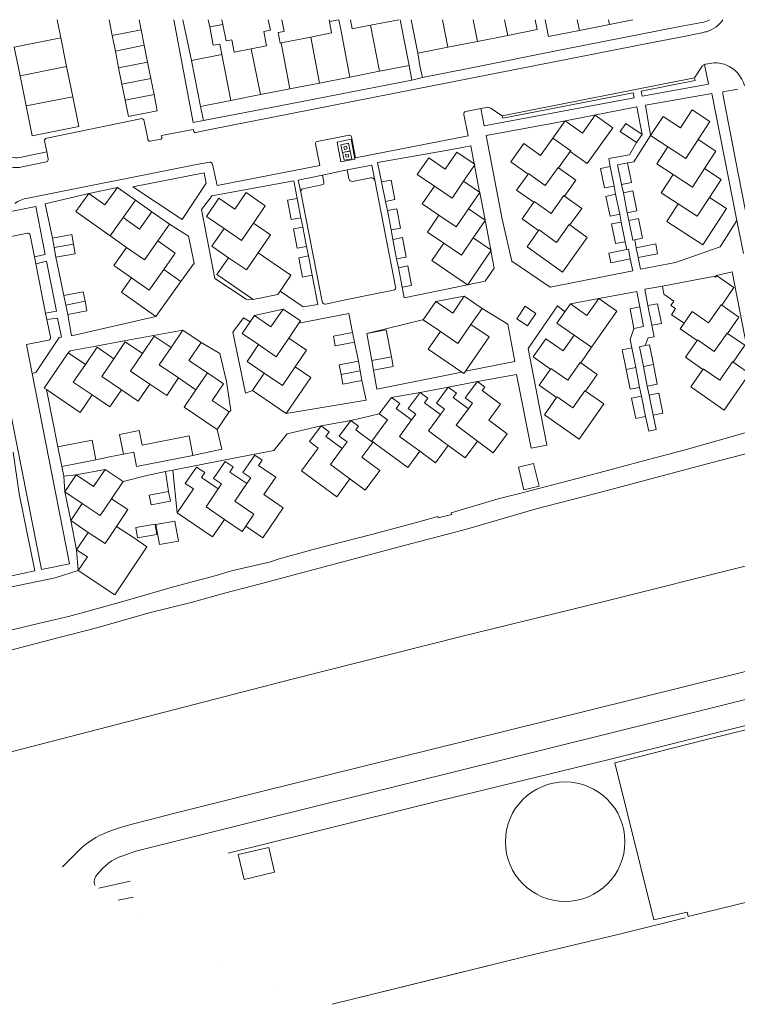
# Model space of a CAD drawing. Header units: metres. Extents: x 89500 to 94494, y 464000 to 469000.
# Tile 32 of 61: x 90161 to 90304, y 466304 to 466500. Entities that reach past the tile are written whole.
import ezdxf

# ---------------------------------------------------------------- set-up
doc = ezdxf.new("R2010")
doc.units = ezdxf.units.M
for name, color, linetype, lineweight in [('B01', 251, 'Continuous', 15), ('B02', 251, 'Continuous', 15), ('B03', 251, 'Continuous', 15), ('B07', 251, 'Continuous', 15), ('Q19', 251, 'Continuous', 15), ('T00', 251, 'Continuous', 15), ('T07', 251, 'Continuous', 15), ('T20', 251, 'Continuous', 15), ('V00', 251, 'Continuous', 15), ('V01', 251, 'Continuous', 15), ('V02', 251, 'Continuous', 15), ('W01', 251, 'Continuous', 15)]:
    doc.layers.add(name, color=color, linetype=linetype, lineweight=lineweight)

msp = doc.modelspace()

# ---------------------------------------------------------------- linework, layer by layer
at = {"layer": 'B01'}
for points in [[(90168.904, 466500), (90169.635, 466496.395)], [(90179.868, 466496.865), (90179.246, 466500)], [(90185.225, 466500), (90185.621, 466498.006)], [(90198.948, 466500), (90199.223, 466498.563)], [(90201.849, 466499.04), (90201.665, 466500)], [(90202.468, 466495.807), (90201.849, 466499.04)], [(90210.527, 466494.829), (90209.952, 466497.626), (90211.283, 466497.9), (90210.851, 466500)], [(90213.569, 466500), (90214.045, 466497.683), (90212.802, 466497.427), (90213.227, 466495.36)], [(90223.035, 466499.643), (90222.971, 466500)], [(90223.441, 466497.367), (90223.035, 466499.643)], [(90227.213, 466500), (90227.539, 466498.173)], [(90227.539, 466498.173), (90231.206, 466498.894)], [(90231.206, 466498.894), (90236.813, 466499.996)], [(90236.813, 466499.996), (90236.833, 466500)], [(90237.069, 466500), (90238.856, 466490.912)], [(90240.564, 466493.354), (90239.254, 466500)], [(90263.898, 466500), (90264.286, 466498.028), (90258.441, 466496.876)], [(90272.679, 466497.868), (90266.565, 466496.64), (90265.89, 466500)], [(90278.659, 466499.069), (90272.679, 466497.868)], [(90283.298, 466500), (90278.659, 466499.069)], [(90180.482, 466493.766), (90179.868, 466496.865)], [(90185.621, 466498.006), (90186.235, 466494.907)], [(90199.223, 466498.563), (90199.924, 466494.905)], [(90219.317, 466496.557), (90223.441, 466497.367)], [(90258.441, 466496.876), (90252.451, 466495.696)], [(90169.635, 466496.395), (90170.786, 466490.717)], [(90186.235, 466494.907), (90186.894, 466491.587)], [(90199.924, 466494.905), (90201.228, 466495.154)], [(90201.228, 466495.154), (90201.638, 466493.081)], [(90203.606, 466496.025), (90202.468, 466495.807)], [(90204.077, 466493.561), (90203.606, 466496.025)], [(90207.491, 466494.232), (90210.527, 466494.829)], [(90213.227, 466495.36), (90213.423, 466495.398)], [(90213.423, 466495.398), (90219.317, 466496.557)], [(90252.451, 466495.696), (90246.57, 466494.537)], [(90161.564, 466488.834), (90160.401, 466494.571)], [(90181.141, 466490.446), (90180.482, 466493.766)], [(90195.593, 466491.893), (90201.638, 466493.081)], [(90204.077, 466493.561), (90207.491, 466494.232)], [(90246.57, 466494.537), (90240.564, 466493.354)], [(90186.894, 466491.587), (90187.543, 466488.313)], [(90197.388, 466482.76), (90195.593, 466491.893)], [(90238.856, 466490.912), (90232.986, 466489.758)], [(90170.786, 466490.717), (90172.006, 466484.696)], [(90181.79, 466487.172), (90181.141, 466490.446)], [(90232.986, 466489.758), (90227.043, 466488.59)], [(90162.776, 466482.851), (90161.564, 466488.834)], [(90182.423, 466483.984), (90181.79, 466487.172)], [(90187.543, 466488.313), (90188.176, 466485.125)], [(90221.063, 466487.414), (90215.174, 466486.256)], [(90227.043, 466488.59), (90221.063, 466487.414)], [(90188.176, 466485.125), (90188.816, 466481.897)], [(90209.328, 466485.107), (90203.445, 466483.951)], [(90215.174, 466486.256), (90209.328, 466485.107)], [(90172.006, 466484.696), (90173.209, 466478.757), (90163.984, 466476.888), (90162.776, 466482.851)], [(90183.063, 466480.756), (90182.423, 466483.984)], [(90203.445, 466483.951), (90197.388, 466482.76)], [(90188.816, 466481.897), (90183.063, 466480.756)], [(90286.829, 466476.961), (90289.29, 466480.751), (90292.771, 466478.491), (90295.091, 466482.066), (90298.617, 466479.777), (90296.268, 466476.159)], [(90267.389, 466476.458), (90269.848, 466479.91), (90273.296, 466477.454), (90275.819, 466480.996), (90279.306, 466478.512), (90274.241, 466471.403), (90270.868, 466473.807)], [(90262.472, 466469.327), (90259.047, 466471.767), (90261.608, 466475.362), (90264.925, 466472.999), (90267.389, 466476.458)], [(90290.262, 466474.733), (90286.829, 466476.961)], [(90296.268, 466476.159), (90299.789, 466473.873), (90297.533, 466470.398)], [(90243.859, 466466.932), (90240.467, 466469.242), (90242.732, 466472.568), (90246.04, 466470.315), (90248.326, 466473.672), (90251.777, 466471.322)], [(90270.868, 466473.807), (90268.549, 466470.552)], [(90291.322, 466469.23), (90288.063, 466471.346), (90290.262, 466474.733)], [(90251.777, 466471.322), (90251.932, 466471.216)], [(90251.827, 466471.062), (90249.668, 466467.89)], [(90251.932, 466471.216), (90251.827, 466471.062)], [(90268.549, 466470.552), (90271.967, 466468.117), (90269.703, 466464.939)], [(90297.533, 466470.398), (90300.845, 466468.247), (90298.521, 466464.668)], [(90249.668, 466467.89), (90252.863, 466465.714)], [(90263.619, 466463.717), (90260.207, 466466.148), (90262.472, 466469.327)], [(90292.322, 466463.379), (90288.946, 466465.571), (90291.322, 466469.23)], [(90179.462, 466457.04), (90172.652, 466461.852), (90175.193, 466465.446)], [(90175.193, 466465.446), (90178.418, 466463.167), (90180.896, 466466.673)], [(90180.896, 466466.673), (90184.479, 466464.139)], [(90202.072, 466458.465), (90198.57, 466460.873), (90201.069, 466464.508), (90204.211, 466462.348), (90206.46, 466465.619), (90210.274, 466462.997), (90207.91, 466459.559)], [(90244.774, 466461.162), (90241.464, 466463.415), (90243.859, 466466.932)], [(90252.876, 466465.648), (90250.651, 466462.38)], [(90252.863, 466465.714), (90252.903, 466465.687)], [(90252.903, 466465.687), (90252.876, 466465.648)], [(90184.479, 466464.139), (90182.021, 466460.661)], [(90264.585, 466458.095), (90261.288, 466460.444), (90263.619, 466463.717)], [(90269.703, 466464.939), (90273.133, 466462.495), (90270.783, 466459.197)], [(90298.521, 466464.668), (90301.91, 466462.468), (90297.226, 466455.254), (90290.065, 466459.903), (90292.322, 466463.379)], [(90182.021, 466460.661), (90185.256, 466458.375), (90187.705, 466461.838)], [(90187.705, 466461.838), (90191.252, 466459.329)], [(90250.651, 466462.38), (90253.944, 466460.139)], [(90207.91, 466459.559), (90211.309, 466457.221), (90208.853, 466453.648)], [(90245.734, 466455.564), (90242.474, 466457.784), (90244.774, 466461.162)], [(90253.952, 466460.097), (90251.591, 466456.632)], [(90253.944, 466460.139), (90253.969, 466460.122)], [(90253.969, 466460.122), (90253.952, 466460.097)], [(90191.252, 466459.329), (90188.914, 466456.021)], [(90202.988, 466452.687), (90199.668, 466454.97), (90202.072, 466458.465)], [(90270.783, 466459.197), (90274.236, 466456.736), (90269.324, 466449.841), (90262.28, 466454.86), (90264.585, 466458.095)], [(90182.718, 466454.739), (90179.462, 466457.04)], [(90188.914, 466456.021), (90192.386, 466453.568), (90190.115, 466450.355)], [(90251.591, 466456.632), (90255.05, 466454.277)], [(90183.697, 466448.689), (90180.193, 466451.165), (90182.718, 466454.739)], [(90250.473, 466447.276), (90243.38, 466452.106), (90245.734, 466455.564)], [(90255.091, 466454.058), (90250.568, 466447.415)], [(90255.05, 466454.277), (90255.18, 466454.188)], [(90255.18, 466454.188), (90255.091, 466454.058)], [(90207.41, 466444.692), (90200.675, 466449.323), (90202.988, 466452.687)], [(90208.853, 466453.648), (90212.054, 466451.447)], [(90190.115, 466450.355), (90193.482, 466447.975)], [(90212.054, 466451.447), (90215.34, 466449.187), (90213.258, 466446.056)], [(90188.541, 466440.983), (90181.679, 466445.832), (90183.697, 466448.689)], [(90193.482, 466447.975), (90188.541, 466440.983)], [(90299.573, 466449.035), (90289.186, 466447.014)], [(90299.693, 466448.817), (90299.573, 466449.035)], [(90299.693, 466448.817), (90299.911, 466449.131)], [(90299.911, 466449.131), (90303.362, 466446.74), (90300.953, 466443.264)], [(90213.258, 466446.056), (90212.797, 466445.363), (90207.872, 466444.374)], [(90250.568, 466447.415), (90250.473, 466447.276)], [(90289.186, 466447.014), (90289.443, 466445.441)], [(90207.872, 466444.374), (90207.41, 466444.692)], [(90241.641, 466440.351), (90244.139, 466443.992)], [(90244.139, 466443.992), (90247.511, 466441.678), (90249.806, 466445.022)], [(90249.806, 466445.022), (90253.334, 466442.599)], [(90270.884, 466443.491), (90274.182, 466441.185), (90276.543, 466444.563)], [(90276.543, 466444.563), (90280.12, 466442.063), (90275.104, 466434.886)], [(90289.443, 466445.441), (90291.422, 466444.04)], [(90293.489, 466439.694), (90290.963, 466441.303), (90291.774, 466442.577), (90290.826, 466443.18), (90291.422, 466444.04)], [(90208.104, 466441.199), (90211.406, 466438.956), (90213.792, 466442.467)], [(90213.792, 466442.467), (90217.256, 466440.113), (90216.951, 466439.664)], [(90253.334, 466442.599), (90251.139, 466439.401)], [(90271.668, 466437.288), (90268.228, 466439.692), (90269.812, 466441.958)], [(90269.812, 466441.958), (90270.884, 466443.491)], [(90300.953, 466443.264), (90304.383, 466440.887), (90302.131, 466437.637)], [(90207.262, 466439.961), (90208.104, 466441.199)], [(90245.052, 466438.009), (90241.641, 466440.351)], [(90191.56, 466434.83), (90193.892, 466438.273)], [(90193.892, 466438.273), (90197.502, 466435.828)], [(90208.902, 466435.41), (90205.664, 466437.611), (90207.262, 466439.961)], [(90216.951, 466439.664), (90214.934, 466436.698)], [(90251.139, 466439.401), (90254.734, 466436.933), (90250.079, 466430.152)], [(90296.054, 466436.223), (90292.696, 466438.55), (90293.489, 466439.694)], [(90185.866, 466433.634), (90188.212, 466437.097), (90191.56, 466434.83)], [(90214.934, 466436.698), (90218.449, 466434.308), (90216.219, 466431.029)], [(90249.295, 466429.957), (90242.654, 466434.515), (90245.052, 466438.009)], [(90266.935, 466430.557), (90263.504, 466432.955), (90266.032, 466436.571), (90269.482, 466434.16), (90271.668, 466437.288)], [(90297.219, 466430.492), (90293.749, 466432.898), (90296.054, 466436.223)], [(90302.131, 466437.637), (90305.536, 466435.277), (90303.224, 466431.941)], [(90174.523, 466431.467), (90176.838, 466434.885), (90180.195, 466432.612)], [(90180.195, 466432.612), (90182.452, 466435.946), (90185.866, 466433.634)], [(90197.502, 466435.828), (90195.096, 466432.276), (90198.764, 466429.792)], [(90210.063, 466429.755), (90206.64, 466432.083), (90208.902, 466435.41)], [(90275.104, 466434.886), (90272.935, 466431.783)], [(90166.792, 466426.463), (90166.321, 466426.782), (90171.076, 466433.802)], [(90171.076, 466433.802), (90174.523, 466431.467)], [(90216.219, 466431.029), (90219.338, 466428.909), (90214.441, 466421.706)], [(90268.154, 466424.922), (90264.689, 466427.344), (90266.935, 466430.557)], [(90272.935, 466431.783), (90276.203, 466429.499), (90273.872, 466426.164)], [(90303.224, 466431.941), (90306.496, 466429.674), (90301.458, 466422.405), (90294.809, 466427.013), (90297.219, 466430.492)], [(90193.032, 466428.781), (90190.685, 466425.315), (90187.351, 466427.573)], [(90196.492, 466426.438), (90193.032, 466428.781)], [(90198.764, 466429.792), (90201.991, 466427.607), (90199.741, 466424.284), (90203.073, 466422.027)], [(90207.704, 466426.286), (90210.063, 466429.755)], [(90250.079, 466430.152), (90249.737, 466429.654), (90249.295, 466429.957)], [(90175.848, 466425.412), (90173.489, 466421.928), (90166.792, 466426.463)], [(90181.673, 466426.449), (90179.36, 466423.034), (90175.848, 466425.412)], [(90187.351, 466427.573), (90185.044, 466424.166), (90181.673, 466426.449)], [(90200.719, 466418.55), (90194.159, 466422.993), (90196.492, 466426.438)], [(90214.441, 466421.706), (90207.704, 466426.286)], [(90245.088, 466421.507), (90245.896, 466422.601), (90244.279, 466423.795), (90246.628, 466426.978)], [(90246.628, 466426.978), (90248.238, 466425.789), (90247.579, 466424.896), (90250.622, 466422.65)], [(90250.622, 466422.65), (90251.44, 466423.758), (90249.999, 466424.822), (90252.401, 466428.077)], [(90252.401, 466428.077), (90253.888, 466426.979), (90253.369, 466426.277), (90257.034, 466423.571), (90254.678, 466420.38), (90258.336, 466417.679), (90255.573, 466413.937), (90252.432, 466416.256)], [(90232.909, 466421.65), (90235.333, 466424.933)], [(90235.333, 466424.933), (90236.988, 466423.711), (90236.252, 466422.714), (90239.336, 466420.437)], [(90239.336, 466420.437), (90240.198, 466421.606), (90238.685, 466422.723), (90241.023, 466425.89)], [(90241.023, 466425.89), (90242.56, 466424.755), (90241.899, 466423.861), (90245.088, 466421.507)], [(90273.872, 466426.164), (90277.521, 466423.614), (90272.645, 466416.637), (90265.738, 466421.465), (90268.154, 466424.922)], [(90203.073, 466422.027), (90200.719, 466418.55)], [(90240.959, 466414.211), (90238.567, 466410.966), (90231.45, 466416.22), (90234.559, 466420.432), (90232.909, 466421.65)], [(90227.099, 466408.732), (90224.47, 466405.181), (90217.48, 466410.357), (90220.809, 466414.853), (90219.072, 466416.14), (90221.374, 466419.248)], [(90221.374, 466419.248), (90222.979, 466418.06), (90222.307, 466417.153), (90225.552, 466414.75)], [(90225.552, 466414.75), (90226.522, 466416.059), (90224.965, 466417.212), (90227.265, 466420.318)], [(90227.265, 466420.318), (90228.803, 466419.18), (90228.269, 466418.459), (90231.633, 466415.967), (90229.464, 466413.038), (90232.998, 466410.421), (90230.1, 466406.509), (90227.099, 466408.732)], [(90246.629, 466415.36), (90244.084, 466411.907), (90240.959, 466414.211)], [(90252.432, 466416.256), (90249.957, 466412.903), (90246.629, 466415.36)], [(90206.381, 466399.331), (90209.779, 466397.02), (90213.833, 466402.98), (90209.987, 466405.595), (90212.339, 466409.055), (90208.911, 466411.386), (90209.645, 466412.465), (90208.163, 466413.473), (90205.819, 466410.025), (90207.375, 466408.967), (90206.582, 466407.802)], [(90200.943, 466406.742), (90197.585, 466409.026), (90198.228, 466409.972), (90196.604, 466411.077), (90194.385, 466407.814), (90195.996, 466406.719), (90192.768, 466401.971)], [(90206.582, 466407.802), (90203.223, 466410.086), (90203.919, 466411.111), (90202.303, 466412.21), (90199.991, 466408.81), (90201.603, 466407.714), (90200.943, 466406.742)], [(90170.443, 466406.132), (90172.697, 466409.507)], [(90172.697, 466409.507), (90176.167, 466407.188), (90178.444, 466410.593)], [(90178.444, 466410.593), (90182.006, 466408.211)], [(90182.006, 466408.211), (90179.709, 466404.776)], [(90173.892, 466403.825), (90170.443, 466406.132)], [(90179.709, 466404.776), (90182.937, 466402.618), (90180.71, 466399.288)], [(90171.622, 466400.429), (90173.892, 466403.825)], [(90192.768, 466401.971), (90199.795, 466397.194), (90202.169, 466400.685)], [(90175.109, 466398.098), (90171.622, 466400.429)], [(90180.71, 466399.288), (90184.256, 466396.917)], [(90202.169, 466400.685), (90205.679, 466398.298), (90206.381, 466399.331)], [(90172.794, 466394.637), (90175.109, 466398.098)], [(90184.256, 466396.917), (90186.75, 466395.25), (90180.358, 466385.69), (90173.126, 466390.526)], [(90174.924, 466393.214), (90172.794, 466394.637)], [(90173.126, 466390.526), (90174.924, 466393.214)], [(90298.488, 466357.076), (90348.258, 466369.302)], [(90298.488, 466357.076), (90279.711, 466352.265)], [(90287.486, 466321.094), (90279.711, 466352.265)], [(90294.318, 466321.719), (90306.211, 466324.626), (90356.236, 466336.618), (90358.922, 466337.243)], [(90294.318, 466321.719), (90294.1, 466322.615), (90287.486, 466321.094)]]:
    msp.add_lwpolyline(points, dxfattribs=at)
at = {"layer": 'B02'}
for points in [[(90284.026, 466475.567), (90280.772, 466477.75), (90281.872, 466479.388), (90285.126, 466477.205)], [(90285.126, 466477.205), (90284.026, 466475.567)], [(90281.073, 466467.215), (90280.28, 466471.122), (90282.221, 466471.516)], [(90282.221, 466471.516), (90283.014, 466467.609), (90281.073, 466467.215)], [(90279.571, 466466.941), (90277.659, 466466.561), (90276.885, 466470.449), (90278.797, 466470.829)], [(90278.797, 466470.829), (90279.571, 466466.941)], [(90234.124, 466463.894), (90236.005, 466464.251), (90235.272, 466468.108), (90233.391, 466467.751)], [(90233.391, 466467.751), (90234.124, 466463.894)], [(90281.421, 466465.599), (90283.324, 466465.971), (90284.099, 466462.005), (90282.196, 466461.633)], [(90282.196, 466461.633), (90281.421, 466465.599)], [(90216.59, 466464.481), (90214.709, 466464.124), (90215.442, 466460.267), (90217.323, 466460.624)], [(90217.323, 466460.624), (90216.59, 466464.481)], [(90280.726, 466461.371), (90278.793, 466460.952), (90277.941, 466464.877), (90279.874, 466465.297)], [(90279.874, 466465.297), (90280.726, 466461.371)], [(90235.265, 466458.207), (90237.146, 466458.564), (90236.413, 466462.421), (90234.532, 466462.064)], [(90234.532, 466462.064), (90235.265, 466458.207)], [(90281.783, 466455.877), (90279.844, 466455.493), (90279.07, 466459.4), (90281.009, 466459.785)], [(90281.009, 466459.785), (90281.783, 466455.877)], [(90282.493, 466460.074), (90284.413, 466460.471)], [(90283.668, 466456.223), (90283.307, 466456.148), (90282.493, 466460.074)], [(90284.413, 466460.471), (90285.227, 466456.545), (90283.668, 466456.223)], [(90217.735, 466458.792), (90215.854, 466458.435), (90216.587, 466454.578), (90218.468, 466454.935)], [(90218.468, 466454.935), (90217.735, 466458.792)], [(90172.194, 466455.368), (90171.858, 466457.272), (90168, 466456.592)], [(90168, 466456.592), (90168.336, 466454.688)], [(90236.355, 466452.469), (90238.236, 466452.826), (90237.503, 466456.683), (90235.622, 466456.326)], [(90235.622, 466456.326), (90236.355, 466452.469)], [(90168.336, 466454.688), (90168.671, 466452.783)], [(90168.671, 466452.783), (90172.529, 466453.463), (90172.194, 466455.368)], [(90282.103, 466454.295), (90278.516, 466453.57), (90278.898, 466451.681), (90282.796, 466452.468)], [(90282.796, 466452.468), (90282.414, 466454.358), (90282.103, 466454.295)], [(90284.369, 466452.736), (90288.218, 466453.49), (90287.839, 466455.429), (90283.989, 466454.675)], [(90283.989, 466454.675), (90284.369, 466452.736)], [(90218.825, 466453.054), (90216.944, 466452.697), (90217.677, 466448.84), (90219.558, 466449.197)], [(90219.558, 466449.197), (90218.825, 466453.054)], [(90237.445, 466446.833), (90239.326, 466447.19), (90238.593, 466451.047), (90236.712, 466450.69)], [(90236.712, 466450.69), (90237.445, 466446.833)], [(90174.475, 466444.025), (90174.106, 466445.93), (90170.275, 466445.188)], [(90170.275, 466445.188), (90170.644, 466443.283)], [(90171.013, 466441.377), (90174.843, 466442.119), (90174.475, 466444.025)], [(90170.644, 466443.283), (90171.013, 466441.377)], [(90284.67, 466442.912), (90282.744, 466442.535), (90283.509, 466438.623)], [(90283.509, 466438.623), (90285.435, 466439), (90284.67, 466442.912)], [(90287.055, 466439.252), (90288.981, 466439.629), (90288.216, 466443.541), (90286.29, 466443.164)], [(90286.29, 466443.164), (90287.055, 466439.252)], [(90230.421, 466437.625), (90234.309, 466438.357), (90235.319, 466432.993)], [(90227.623, 466437.827), (90223.794, 466437.1), (90224.157, 466435.191), (90227.985, 466435.919)], [(90227.985, 466435.919), (90227.623, 466437.827)], [(90231.431, 466432.261), (90230.421, 466437.625)], [(90281.967, 466430.46), (90281.193, 466434.378), (90283.098, 466434.754)], [(90283.098, 466434.754), (90283.872, 466430.837)], [(90285.392, 466431.07), (90284.618, 466434.987), (90285.757, 466435.212)], [(90285.757, 466435.212), (90286.612, 466435.381), (90287.387, 466431.464)], [(90231.431, 466432.261), (90231.792, 466430.345)], [(90231.792, 466430.345), (90235.679, 466431.078), (90235.319, 466432.993)], [(90228.774, 466432.124), (90224.969, 466431.429), (90225.323, 466429.498)], [(90229.128, 466430.193), (90228.774, 466432.124)], [(90282.742, 466426.543), (90281.967, 466430.46)], [(90283.872, 466430.837), (90284.646, 466426.92)], [(90286.167, 466427.153), (90285.392, 466431.07)], [(90287.387, 466431.464), (90288.161, 466427.547), (90286.167, 466427.153)], [(90225.323, 466429.498), (90225.676, 466427.566), (90229.481, 466428.261)], [(90229.481, 466428.261), (90229.128, 466430.193)], [(90284.646, 466426.92), (90282.742, 466426.543)], [(90283.863, 466420.74), (90283.028, 466424.782), (90285.002, 466425.19)], [(90285.002, 466425.19), (90285.837, 466421.148)], [(90287.313, 466421.41), (90286.518, 466425.375), (90286.523, 466425.376)], [(90286.523, 466425.376), (90288.485, 466425.769), (90289.28, 466421.804), (90287.313, 466421.41)], [(90285.837, 466421.148), (90283.863, 466420.74)], [(90195.883, 466413.394), (90195.121, 466417.274), (90185.792, 466415.442), (90185.228, 466418.316), (90181.32, 466417.549), (90182.088, 466413.64)], [(90176.631, 466412.51), (90175.854, 466416.391), (90169.082, 466415.077)], [(90169.082, 466415.077), (90169.859, 466411.197)], [(90182.088, 466413.64), (90184.133, 466414.042), (90184.691, 466411.196), (90195.883, 466413.394)], [(90169.859, 466411.197), (90176.631, 466412.51)], [(90261.668, 466406.553), (90260.553, 466411.068), (90263.543, 466411.806), (90264.658, 466407.291), (90261.668, 466406.553)], [(90191.072, 466406.218), (90187.215, 466405.506), (90187.567, 466403.6), (90191.424, 466404.312), (90191.072, 466406.218)], [(90188.729, 466397.667), (90184.91, 466397.027), (90184.565, 466399.083), (90188.384, 466399.724), (90188.729, 466397.667)], [(90192.289, 466400.329), (90188.545, 466399.667), (90189.252, 466395.666), (90192.996, 466396.328), (90192.289, 466400.329)]]:
    msp.add_lwpolyline(points, dxfattribs=at)
at = {"layer": 'B03'}
for points in [[(90281.729, 466336.604, 1), (90257.975, 466336.604)], [(90257.975, 466336.604, 1), (90281.729, 466336.604)]]:
    msp.add_lwpolyline(points, format="xyb", dxfattribs=at)
for points in [[(90210.954, 466335.481), (90204.876, 466334.044)], [(90210.954, 466335.481), (90212.106, 466330.567)], [(90204.876, 466334.044), (90206.065, 466329.12), (90212.106, 466330.567)]]:
    msp.add_lwpolyline(points, dxfattribs=at)
at = {"layer": 'B07'}
for points in [[(90201.849, 466499.04), (90199.223, 466498.563)], [(90225.317, 466497.736), (90224.893, 466499.981), (90223.035, 466499.643)], [(90231.206, 466498.894), (90232.986, 466489.758)], [(90245.509, 466500), (90246.57, 466494.537)], [(90251.594, 466500), (90252.451, 466495.696)], [(90257.831, 466500), (90258.441, 466496.876)], [(90272.249, 466500), (90272.679, 466497.868)], [(90278.471, 466500), (90278.659, 466499.069)], [(90179.868, 466496.865), (90185.621, 466498.006)], [(90225.317, 466497.736), (90227.043, 466488.59)], [(90160.401, 466494.571), (90169.635, 466496.395)], [(90180.482, 466493.766), (90186.235, 466494.907)], [(90213.423, 466495.398), (90215.174, 466486.256)], [(90219.317, 466496.557), (90221.063, 466487.414)], [(90201.638, 466493.081), (90203.445, 466483.951)], [(90207.491, 466494.232), (90209.328, 466485.107)], [(90181.141, 466490.446), (90186.894, 466491.587)], [(90161.564, 466488.834), (90170.786, 466490.717)], [(90181.79, 466487.172), (90187.543, 466488.313)], [(90182.423, 466483.984), (90188.176, 466485.125)], [(90162.776, 466482.851), (90172.006, 466484.696)], [(90267.389, 466476.458), (90270.949, 466473.921), (90270.868, 466473.807)], [(90296.268, 466476.159), (90293.836, 466472.413)], [(90290.262, 466474.733), (90293.836, 466472.413)], [(90268.435, 466470.633), (90265.891, 466467.062), (90262.553, 466469.441), (90262.472, 466469.327)], [(90268.435, 466470.633), (90268.549, 466470.552)], [(90297.533, 466470.398), (90295.157, 466466.74)], [(90243.859, 466466.932), (90247.383, 466464.532), (90249.668, 466467.89)], [(90291.322, 466469.23), (90295.157, 466466.74)], [(90269.583, 466465.024), (90267.039, 466461.453), (90263.701, 466463.832), (90263.619, 466463.717)], [(90269.583, 466465.024), (90269.703, 466464.939)], [(90298.521, 466464.668), (90296.094, 466460.93)], [(90244.774, 466461.162), (90248.223, 466458.814), (90250.651, 466462.38)], [(90292.322, 466463.379), (90296.094, 466460.93)], [(90179.462, 466457.04), (90182.021, 466460.661)], [(90202.072, 466458.465), (90205.525, 466456.091), (90207.91, 466459.559)], [(90264.666, 466458.209), (90264.585, 466458.095)], [(90264.666, 466458.209), (90268.142, 466455.731)], [(90268.142, 466455.731), (90270.669, 466459.278)], [(90270.669, 466459.278), (90270.783, 466459.197)], [(90182.718, 466454.739), (90186.246, 466452.246), (90188.914, 466456.021)], [(90245.734, 466455.564), (90249.238, 466453.178), (90251.591, 466456.632)], [(90168.336, 466454.688), (90172.194, 466455.368)], [(90202.988, 466452.687), (90206.522, 466450.257), (90208.853, 466453.648)], [(90183.697, 466448.689), (90187.192, 466446.219), (90190.115, 466450.355)], [(90170.644, 466443.283), (90174.475, 466444.025)], [(90295.099, 466442.018), (90293.489, 466439.694)], [(90295.099, 466442.018), (90298.356, 466439.762)], [(90300.838, 466443.344), (90298.356, 466439.762)], [(90300.838, 466443.344), (90300.953, 466443.264)], [(90245.052, 466438.009), (90248.54, 466435.615), (90251.139, 466439.401)], [(90208.902, 466435.41), (90212.428, 466433.013), (90214.934, 466436.698)], [(90271.668, 466437.288), (90275.104, 466434.886)], [(90296.134, 466436.338), (90296.054, 466436.223)], [(90296.134, 466436.338), (90299.462, 466434.031), (90302.016, 466437.717), (90302.131, 466437.637)], [(90191.56, 466434.83), (90189.214, 466431.366), (90193.032, 466428.781)], [(90180.195, 466432.612), (90177.799, 466429.073), (90181.673, 466426.449)], [(90185.866, 466433.634), (90183.518, 466430.169), (90187.351, 466427.573)], [(90231.431, 466432.261), (90235.319, 466432.993)], [(90174.523, 466431.467), (90172.128, 466427.931), (90175.848, 466425.412)], [(90210.063, 466429.755), (90213.68, 466427.295), (90216.219, 466431.029)], [(90266.935, 466430.557), (90267.017, 466430.671), (90270.364, 466428.351)], [(90272.82, 466431.864), (90270.364, 466428.351)], [(90272.935, 466431.783), (90272.82, 466431.864)], [(90281.967, 466430.46), (90283.872, 466430.837)], [(90285.392, 466431.07), (90287.387, 466431.464)], [(90297.298, 466430.607), (90297.219, 466430.492)], [(90297.298, 466430.607), (90300.561, 466428.344), (90303.109, 466432.021), (90303.224, 466431.941)], [(90198.764, 466429.792), (90196.492, 466426.438)], [(90225.323, 466429.498), (90229.128, 466430.193)], [(90268.154, 466424.922), (90268.236, 466425.036), (90271.386, 466422.852)], [(90273.757, 466426.244), (90271.386, 466422.852)], [(90273.872, 466426.164), (90273.757, 466426.244)], [(90252.432, 466416.256), (90248.205, 466419.377), (90250.622, 466422.65)], [(90240.959, 466414.211), (90236.934, 466417.179), (90239.336, 466420.437)], [(90246.629, 466415.36), (90242.694, 466418.265), (90245.088, 466421.507)], [(90227.099, 466408.732), (90223.221, 466411.605), (90225.552, 466414.75)], [(90202.169, 466400.685), (90198.517, 466403.169), (90200.943, 466406.742)], [(90206.381, 466399.331), (90208.012, 466401.731), (90204.21, 466404.317), (90206.582, 466407.802)], [(90173.892, 466403.825), (90177.472, 466401.431), (90179.709, 466404.776)], [(90175.109, 466398.098), (90178.429, 466395.878), (90180.71, 466399.288)]]:
    msp.add_lwpolyline(points, dxfattribs=at)
at = {"layer": 'Q19'}
for points in [[(90227.111, 466473.962), (90225.6, 466473.633), (90225.271, 466475.144), (90226.782, 466475.473), (90227.111, 466473.962)], [(90227.456, 466472.352), (90225.915, 466472.05), (90225.613, 466473.591), (90227.154, 466473.893), (90227.456, 466472.352)], [(90226.509, 466474.311), (90225.981, 466474.22), (90225.89, 466474.748), (90226.418, 466474.839), (90226.509, 466474.311)], [(90226.859, 466472.765), (90226.322, 466472.643), (90226.2, 466473.181), (90226.737, 466473.303), (90226.859, 466472.765)]]:
    msp.add_lwpolyline(points, dxfattribs=at)
at = {"layer": 'T00'}
for points in [[(90184.985, 466322.604), (90185.003, 466322.593)], [(90185.003, 466322.593), (90185.019, 466322.583)], [(90185.019, 466322.583), (90185.022, 466322.581)], [(90201.094, 466313.052), (90201.1, 466313.049)], [(90211.718, 466307.932), (90211.724, 466307.929)]]:
    msp.add_lwpolyline(points, dxfattribs=at)
at = {"layer": 'T07'}
for points in [[(90144.381, 466350.504), (90215.37, 466368.849), (90249.173, 466377.368), (90277.346, 466384.315), (90306.436, 466391.568), (90394.62, 466413.256), (90400.579, 466414.601)], [(90202.92, 466334.303), (90245.065, 466344.781), (90278.585, 466352.936), (90342.191, 466368.801), (90369.767, 466375.781), (90408.435, 466385.362)], [(90223.543, 466304.289), (90242.985, 466309.092), (90262.223, 466313.843), (90281.157, 466318.39), (90293.722, 466321.446)], [(90223.543, 466304.289), (90262.223, 466313.843), (90281.157, 466318.39), (90293.722, 466321.446)]]:
    msp.add_lwpolyline(points, dxfattribs=at)
at = {"layer": 'T20'}
for points in [[(90239.361, 466488.001), (90241.493, 466488.518)], [(90190.441, 466410.211), (90191.914, 466410.471)]]:
    msp.add_lwpolyline(points, dxfattribs=at)
at = {"layer": 'V00'}
for points in [[(90183.401, 466328.79), (90177.204, 466327.348)], [(90181.066, 466324.993), (90183.993, 466325.593)]]:
    msp.add_lwpolyline(points, dxfattribs=at)
at = {"layer": 'V01'}
for points in [[(90407.194, 466390.031), (90368.307, 466380.42), (90278.02, 466357.958), (90209.425, 466340.942), (90184.578, 466334.716), (90181.957, 466333.82)], [(90283.274, 466364.894), (90386.119, 466390.463)], [(90283.274, 466364.894), (90250.155, 466356.651), (90209.51, 466346.605), (90192.064, 466342.225), (90187.232, 466340.963), (90184.096, 466340.154), (90182.64, 466339.734), (90180.858, 466339.211), (90178.888, 466338.515)], [(90173.28, 466334.926), (90171.341, 466333.006), (90170.055, 466331.678), (90169.899, 466331.594)]]:
    msp.add_lwpolyline(points, dxfattribs=at)
for points in [[(90178.888, 466338.515, 0.0973011), (90173.28, 466334.926)], [(90181.957, 466333.82, 0.1582409), (90176.898, 466330.063)], [(90176.898, 466330.063, 0.3067046), (90176.44, 466327.906)]]:
    msp.add_lwpolyline(points, format="xyb", dxfattribs=at)
at = {"layer": 'V02'}
for points in [[(90192.111, 466500), (90195.952, 466479.597), (90197.983, 466479.961)], [(90195.593, 466491.893), (90193.887, 466500)], [(90236.812, 466500), (90236.813, 466499.996)], [(90241.493, 466488.518), (90250.581, 466490.282), (90269.366, 466494.066), (90292.619, 466498.63), (90297.036, 466499.46)], [(90298.508, 466499.974), (90298.536, 466500)], [(90297.011, 466497.371), (90293.46, 466496.652), (90287.561, 466495.517)], [(90287.561, 466495.517), (90199.292, 466478.149)], [(90240.564, 466493.354), (90240.976, 466490.854), (90241.493, 466488.518)], [(90239.361, 466488.001), (90238.856, 466490.912)], [(90297.525, 466491.086), (90298.315, 466487.171), (90285.117, 466484.788), (90284.967, 466485.774), (90295.687, 466487.928), (90295.548, 466488.463)], [(90299.012, 466491.362), (90297.776, 466491.184)], [(90297.086, 466490.764), (90295.548, 466488.463)], [(90197.983, 466479.961), (90212.859, 466482.815), (90239.361, 466488.001)], [(90295.548, 466488.463), (90257.312, 466480.883)], [(90253.103, 466482.34), (90253.776, 466478.901), (90283.574, 466484.465), (90283.336, 466485.448), (90257.443, 466480.402), (90257.312, 466480.883)], [(90303.954, 466460.105), (90298.974, 466485.341), (90285.783, 466482.998)], [(90311.845, 466456.325), (90311.743, 466456.579), (90311.59, 466456.68), (90311.184, 466456.577), (90307.579, 466455.902), (90307.274, 466455.901), (90307.07, 466456.002), (90306.884, 466456.462), (90305.777, 466461.688), (90304.221, 466469.406), (90301.159, 466485.197), (90301.158, 466485.502), (90301.208, 466485.655), (90304.147, 466486.19)], [(90197.983, 466479.961), (90197.388, 466482.76)], [(90249.721, 466481.135), (90250.565, 466476.898), (90228.207, 466472.515), (90227.404, 466476.708)], [(90253.103, 466482.34), (90250.119, 466481.74)], [(90254.27, 466482.574), (90253.103, 466482.34)], [(90257.312, 466480.883), (90255.041, 466482.398)], [(90267.545, 466479.462), (90284.12, 466482.704)], [(90284.12, 466482.704), (90285.126, 466477.205)], [(90285.783, 466482.998), (90286.829, 466476.961)], [(90185.504, 466480.306), (90166.868, 466476.471)], [(90186.913, 466476.308), (90186.199, 466479.829)], [(90267.545, 466479.462), (90254.158, 466476.991), (90257.355, 466460.367)], [(90189.704, 466476.614), (90189.658, 466476.989), (90195.929, 466478.176), (90196.064, 466477.783)], [(90196.386, 466477.559), (90199.292, 466478.149)], [(90166.422, 466475.891), (90166.837, 466473.737)], [(90187.384, 466475.83), (90189.596, 466476.264)], [(90220.272, 466475.299), (90221.086, 466471.034), (90200.706, 466467.065), (90199.807, 466471.266)], [(90226.94, 466477.064), (90220.554, 466475.811)], [(90227.341, 466476.232), (90224.585, 466475.644), (90225.314, 466471.772), (90228.071, 466472.292), (90227.341, 466476.232)], [(90284.026, 466475.567), (90282.617, 466473.136)], [(90286.829, 466476.961), (90283.499, 466471.776)], [(90161.479, 466472.6), (90166.837, 466473.737)], [(90166.837, 466473.737), (90167.104, 466472.354)], [(90247.365, 466474.222), (90232.568, 466471.612), (90233.391, 466467.751)], [(90251.777, 466471.322), (90251.08, 466474.918), (90247.365, 466474.222)], [(90166.808, 466471.73), (90161.995, 466470.739)], [(90199.255, 466471.682), (90196.638, 466471.211)], [(90278.515, 466472.401), (90282.617, 466473.136)], [(90278.797, 466470.829), (90278.515, 466472.401)], [(90282.221, 466471.516), (90283.499, 466471.776)], [(90163.07, 466464.533), (90196.638, 466471.211)], [(90198.141, 466469.572), (90198.528, 466467.535), (90193.778, 466460.313), (90183.978, 466466.796), (90198.141, 466469.572)], [(90226.559, 466470.144), (90221.614, 466469.066)], [(90232.011, 466468.105), (90231.47, 466471.085), (90226.559, 466470.144)], [(90226.559, 466470.144), (90226.895, 466468.35)], [(90252.863, 466465.714), (90251.827, 466471.062)], [(90199.171, 466464.326), (90199.67, 466464.977), (90215.917, 466467.989), (90216.59, 466464.481)], [(90221.614, 466469.066), (90216.814, 466468.101), (90217.337, 466465.726)], [(90221.906, 466467.708), (90221.614, 466469.066)], [(90227.599, 466467.87), (90231.253, 466468.584)], [(90232.011, 466468.105), (90236.173, 466446.883)], [(90168, 466456.592), (90166.547, 466463.372), (90175.193, 466465.446)], [(90175.193, 466465.446), (90180.896, 466466.673)], [(90221.551, 466444.005), (90217.337, 466465.726)], [(90217.751, 466466.376), (90221.498, 466467.154)], [(90253.944, 466460.139), (90252.876, 466465.648)], [(90279.571, 466466.941), (90279.874, 466465.297)], [(90281.073, 466467.215), (90281.421, 466465.599)], [(90187.705, 466461.838), (90184.479, 466464.139)], [(90207.872, 466444.374), (90206.46, 466444.423), (90200.244, 466448.565), (90197.597, 466462.275), (90199.171, 466464.326)], [(90234.124, 466463.894), (90234.532, 466462.064)], [(90164.405, 466452.86), (90166.557, 466453.327), (90164.661, 466462.896), (90159.062, 466461.748)], [(90282.493, 466460.074), (90282.196, 466461.633)], [(90217.323, 466460.624), (90217.735, 466458.792)], [(90254.011, 466459.792), (90253.952, 466460.097)], [(90254.011, 466459.792), (90255.05, 466454.277)], [(90257.355, 466460.367), (90259.273, 466452.001), (90266.865, 466446.848), (90283.264, 466450.063)], [(90280.726, 466461.371), (90281.009, 466459.785)], [(90284.804, 466450.441), (90291.743, 466451.723), (90300.622, 466454.858), (90303.954, 466460.105)], [(90305.251, 466453.504), (90303.954, 466460.105)], [(90193.482, 466447.975), (90196.116, 466451.598), (90195.027, 466456.98), (90191.252, 466459.329)], [(90235.265, 466458.207), (90235.622, 466456.326)], [(90162.941, 466457.535), (90159.166, 466456.75)], [(90164.405, 466452.86), (90163.547, 466457.189)], [(90281.783, 466455.877), (90282.103, 466454.295)], [(90283.989, 466454.675), (90283.668, 466456.223)], [(90218.468, 466454.935), (90218.825, 466453.054)], [(90255.091, 466454.058), (90255.739, 466450.619), (90253.98, 466448.017), (90250.473, 466447.276)], [(90164.677, 466451.487), (90164.405, 466452.86)], [(90166.629, 466441.643), (90168.788, 466442.031), (90166.813, 466452.01), (90164.677, 466451.487)], [(90170.275, 466445.188), (90168.671, 466452.783)], [(90236.355, 466452.469), (90236.712, 466450.69)], [(90283.264, 466450.063), (90282.796, 466452.468)], [(90284.804, 466450.441), (90284.369, 466452.736)], [(90166.629, 466441.643), (90164.677, 466451.487)], [(90309.526, 466430.047), (90307.026, 466429.475), (90303.03, 466449.888), (90299.911, 466449.131)], [(90219.558, 466449.197), (90220.691, 466443.412), (90217.797, 466442.944), (90213.258, 466446.056)], [(90235.755, 466446.26), (90231.423, 466445.366)], [(90237.445, 466446.833), (90237.86, 466444.7), (90250.473, 466447.276)], [(90284.075, 466445.955), (90276.543, 466444.563)], [(90284.67, 466442.912), (90284.075, 466445.955)], [(90289.186, 466447.014), (90285.652, 466446.43)], [(90285.652, 466446.43), (90286.29, 466443.164)], [(90226.535, 466444.357), (90222.249, 466443.472)], [(90231.423, 466445.366), (90226.535, 466444.357)], [(90249.806, 466445.022), (90244.139, 466443.992)], [(90276.543, 466444.563), (90270.884, 466443.491)], [(90208.104, 466441.199), (90213.792, 466442.467)], [(90250.079, 466430.152), (90259.862, 466432.083), (90258.46, 466439.497), (90253.334, 466442.599)], [(90260.271, 466440.546), (90261.936, 466443.03), (90264.015, 466441.631), (90262.348, 466439.154), (90260.271, 466440.546)], [(90269.812, 466441.958), (90268.303, 466443.093), (90262.483, 466434.634)], [(90163.937, 466429.651), (90164.653, 466429.858), (90169.301, 466436.82), (90169.803, 466436.925), (90169.009, 466440.678), (90166.88, 466440.38)], [(90166.88, 466440.38), (90166.629, 466441.643)], [(90167.57, 466436.898), (90166.88, 466440.38)], [(90171.786, 466437.171), (90171.013, 466441.377)], [(90171.786, 466437.171), (90188.541, 466440.983)], [(90207.704, 466426.286), (90206.333, 466425.773), (90203.845, 466437.858), (90205.967, 466440.762), (90207.262, 466439.961)], [(90216.951, 466439.664), (90226.847, 466441.607), (90227.623, 466437.827)], [(90241.797, 466440.388), (90230.421, 466437.625)], [(90193.892, 466438.273), (90182.257, 466436.197), (90176.621, 466435.107), (90172.204, 466434.327)], [(90283.098, 466434.754), (90282.766, 466436.435), (90283.509, 466438.623)], [(90285.757, 466435.212), (90286.35, 466436.785), (90287.502, 466436.955), (90287.055, 466439.252)], [(90162.797, 466435.441), (90167.186, 466436.308)], [(90163.937, 466429.651), (90162.797, 466435.441)], [(90171.076, 466433.802), (90171.493, 466434.172), (90172.204, 466434.327)], [(90203.073, 466422.027), (90203.424, 466422.346), (90202.534, 466428.103), (90201.27, 466433.63), (90197.502, 466435.828)], [(90227.985, 466435.919), (90228.774, 466432.124)], [(90260.157, 466429.502), (90263.068, 466414.804), (90266.23, 466415.42), (90262.483, 466434.634)], [(90231.792, 466430.345), (90232.446, 466426.588), (90249.295, 466429.957)], [(90165.835, 466390.719), (90171.383, 466391.832), (90163.937, 466429.651)], [(90229.481, 466428.261), (90230.321, 466424.344), (90214.441, 466421.706)], [(90260.157, 466429.502), (90252.401, 466428.077)], [(90169.082, 466415.077), (90166.792, 466426.463)], [(90246.628, 466426.978), (90241.023, 466425.89)], [(90252.401, 466428.077), (90246.628, 466426.978)], [(90284.646, 466426.92), (90285.002, 466425.19)], [(90286.167, 466427.153), (90286.523, 466425.376)], [(90159.056, 466424.944), (90165.835, 466390.719)], [(90241.023, 466425.89), (90235.333, 466424.933)], [(90232.909, 466421.65), (90229.574, 466420.834), (90227.265, 466420.318)], [(90285.837, 466421.148), (90286.488, 466418.231)], [(90287.313, 466421.41), (90287.928, 466418.553)], [(90221.374, 466419.248), (90214.648, 466417.676), (90211.968, 466414.362), (90201.611, 466412.39), (90191.914, 466410.471)], [(90195.883, 466413.394), (90201.653, 466414.626), (90200.719, 466418.55)], [(90227.265, 466420.318), (90221.374, 466419.248)], [(90287.928, 466418.553), (90286.488, 466418.231)], [(90160.202, 466414.069), (90161.395, 466405.777), (90164.506, 466390.443), (90147.245, 466386.766), (90143.692, 466385.888), (90135.365, 466384.331), (90125.618, 466382.361), (90124.067, 466388.758), (90123.756, 466390.281), (90122.893, 466390.074), (90105.784, 466386.703), (90092.482, 466384.008)], [(90176.631, 466412.51), (90179.302, 466413.114), (90182.088, 466413.64)], [(90170.222, 466409.267), (90169.859, 466411.197)], [(90170.222, 466409.267), (90172.697, 466409.507)], [(90170.443, 466406.132), (90170.222, 466409.267)], [(90172.697, 466409.507), (90178.444, 466410.593)], [(90182.006, 466408.211), (90186.731, 466409.408), (90190.441, 466410.211)], [(90190.441, 466410.211), (90191.072, 466406.218)], [(90191.914, 466410.471), (90192.768, 466401.971)], [(90171.622, 466400.429), (90170.443, 466406.132)], [(90172.794, 466394.637), (90171.622, 466400.429)], [(90173.126, 466390.526), (90172.794, 466394.637)], [(90092.033, 466381.872), (90106.046, 466384.723), (90121.226, 466387.679), (90122.885, 466379.555), (90126.337, 466380.331), (90135.628, 466382.198), (90153.397, 466385.927), (90168.526, 466389.036), (90173.126, 466390.526)]]:
    msp.add_lwpolyline(points, dxfattribs=at)
for points in [[(90297.036, 466499.46, 0.0924993), (90298.508, 466499.974)], [(90301.189, 466500, -0.1798616), (90297.913, 466497.611)], [(90297.913, 466497.611, 0.0103536), (90297.011, 466497.371)], [(90297.525, 466491.086, 0.0877855), (90297.086, 466490.764)], [(90297.776, 466491.184, 0.0413201), (90297.525, 466491.086)], [(90301.78, 466491.008, 0.1377875), (90299.012, 466491.362)], [(90305.472, 466486.833, 0.243924), (90301.78, 466491.008)], [(90250.119, 466481.74, 0.4188319), (90249.721, 466481.135)], [(90255.041, 466482.398, 0.1936453), (90254.27, 466482.574)], [(90186.199, 466479.829, 0.5190492), (90185.504, 466480.306)], [(90196.064, 466477.783, 0.3869768), (90196.386, 466477.559)], [(90161.995, 466470.739, -0.4218405), (90154.918, 466475.381)], [(90156.789, 466476.393, 0.4594008), (90161.479, 466472.6)], [(90166.868, 466476.471, 0.4660432), (90166.422, 466475.891)], [(90187.384, 466475.83, -0.3993694), (90186.913, 466476.308)], [(90189.596, 466476.264, 0.4680848), (90189.704, 466476.614)], [(90220.554, 466475.811, 0.3904961), (90220.272, 466475.299)], [(90227.404, 466476.708, 0.3926183), (90226.94, 466477.064)], [(90167.104, 466472.354, -0.4041327), (90166.808, 466471.73)], [(90199.807, 466471.266, 0.3755945), (90199.255, 466471.682)], [(90221.498, 466467.154, 0.4470998), (90221.906, 466467.708)], [(90226.895, 466468.35, 0.4036495), (90227.599, 466467.87)], [(90231.253, 466468.584, -0.3767135), (90232.011, 466468.105)], [(90217.337, 466465.726, -0.4154061), (90217.751, 466466.376)], [(90160.494, 466463.452, -0.1174593), (90163.07, 466464.533)], [(90162.941, 466457.535, -0.4994676), (90163.547, 466457.189)], [(90236.173, 466446.883, -0.4784979), (90235.755, 466446.26)], [(90222.249, 466443.472, -0.4182169), (90221.551, 466444.005)], [(90167.186, 466436.308, 0.4493311), (90167.57, 466436.898)]]:
    msp.add_lwpolyline(points, format="xyb", dxfattribs=at)
at = {"layer": 'W01'}
for points in [[(90261.288, 466405.947), (90276.517, 466409.943), (90285.399, 466412.315), (90293.672, 466414.482), (90306.513, 466418.141), (90312.096, 466419.535), (90319.253, 466421.393), (90322.579, 466422.299)], [(90148.272, 466371.729), (90170.301, 466377.457), (90175.021, 466378.644), (90178.625, 466379.624), (90187.202, 466382.097), (90195.577, 466384.163), (90202.175, 466386.018), (90207.81, 466387.464), (90238.162, 466395.562), (90250.242, 466398.71), (90264.097, 466402.779), (90275.924, 466405.824), (90300.287, 466412.324), (90307.799, 466414.234)], [(90166.631, 466380.339), (90171.149, 466381.373), (90175.108, 466382.405), (90183.33, 466384.724), (90192.008, 466387.249), (90200.535, 466389.518), (90203.58, 466390.445), (90211.296, 466392.254), (90213.021, 466392.82), (90220.533, 466394.882), (90231.649, 466397.721), (90240.785, 466400.197), (90244.541, 466401.279), (90244.644, 466400.974), (90247.334, 466401.646), (90247.231, 466402.001), (90256.569, 466404.782), (90261.288, 466405.947)], [(90158.864, 466378.428), (90166.631, 466380.339)]]:
    msp.add_lwpolyline(points, dxfattribs=at)

doc.saveas('drawing.dxf')
